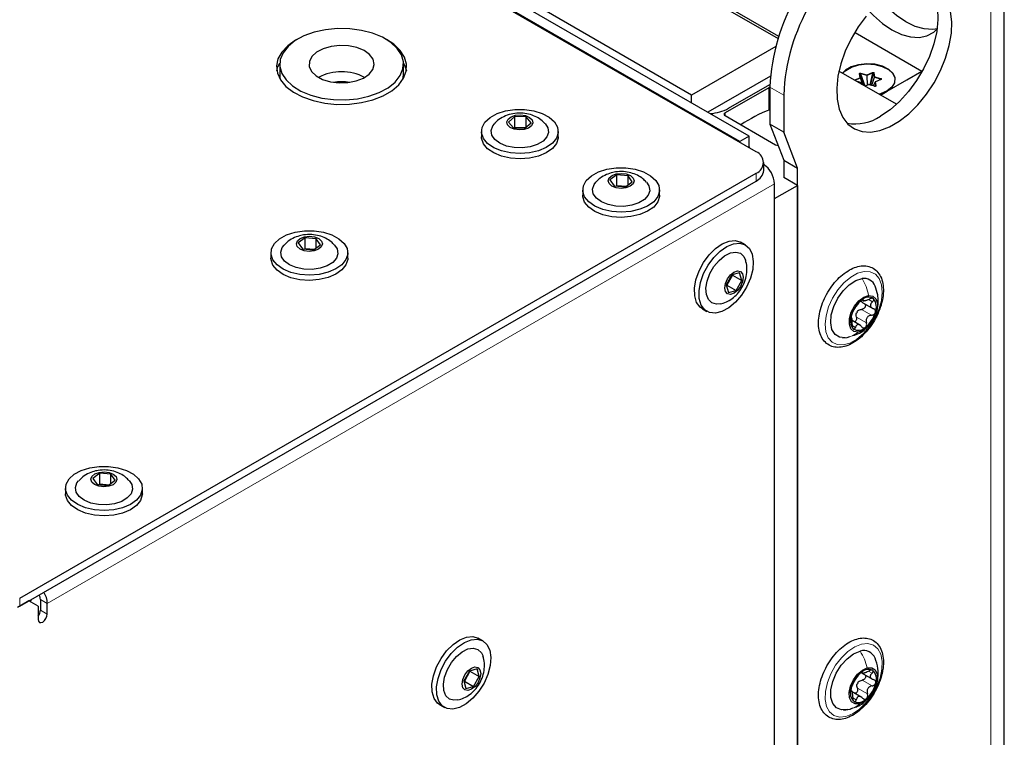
# Paper-space layout 'Blatt4' of a CAD drawing. Header units: millimetres. Extents: x 5 to 418, y 2 to 292.
# Tile 53 of 70: x 155 to 193, y 197 to 225. Entities that reach past the tile are written whole.
import ezdxf

# ---------------------------------------------------------------- set-up
doc = ezdxf.new("R2010")
doc.units = ezdxf.units.MM

psp = doc.layouts.new('Blatt4')

# ---------------------------------------------------------------- linework, layer by layer
at = {"color": 7, "linetype": 'Continuous', "lineweight": 25}
for p, q in [((184.517, 223.983), (132.734, 253.877)), ((183.646, 219.547), (126.724, 252.407)), ((183.027, 219.945), (127.343, 252.091)), ((183.381, 220.149), (127.696, 252.295)), ((136.093, 251.836), (184.489, 223.897)), ((181.171, 221.731), (132.558, 249.795)), ((193.174, 107.619), (193.174, 231.121)), ((187.448, 224.128), (190.01, 222.649)), ((184.4, 223.595), (181.171, 221.731)), ((165.361, 222.915), (165.361, 222.507)), ((170.111, 222.507), (170.111, 222.915)), ((189.038, 221.374), (186.828, 222.649)), ((190.01, 222.649), (190.01, 222.614)), ((170.091, 222.328), (170.111, 222.507)), ((184.194, 222.455), (181.79, 221.067)), ((187.668, 222.21), (187.523, 222.248)), ((187.63, 222.53), (187.788, 222.095)), ((187.77, 222.105), (187.653, 222.385)), ((188.044, 222.11), (188.158, 222.559)), ((188.432, 222.324), (188.226, 222.24)), ((184.132, 222.011), (182.453, 221.042)), ((182.585, 221.22), (184.177, 222.14)), ((184.176, 222.037), (184.176, 220.608)), ((187.713, 222.138), (187.684, 222.197)), ((187.955, 222.128), (187.823, 222.075)), ((188.199, 222.069), (187.971, 222.13)), ((188.214, 222.229), (188.137, 222.085)), ((188.419, 221.731), (188.684, 221.884)), ((188.562, 221.823), (188.675, 221.889)), ((181.171, 221.425), (181.171, 221.731)), ((184.707, 221.731), (184.707, 220.302)), ((188.565, 221.824), (188.57, 221.828)), ((174.383, 220.903), (174.145, 220.694)), ((174.815, 220.889), (174.383, 220.903)), ((174.383, 220.495), (174.383, 220.903)), ((175.01, 220.666), (174.815, 220.889)), ((174.815, 220.494), (174.815, 220.889)), ((182.453, 220.94), (184.397, 219.817)), ((174.145, 220.694), (174.34, 220.471)), ((174.34, 220.471), (174.772, 220.457)), ((174.355, 220.47), (174.383, 220.495)), ((174.392, 220.469), (174.383, 220.495)), ((174.383, 220.495), (174.8, 220.481)), ((174.772, 220.457), (175.01, 220.666)), ((184.707, 220.302), (184.176, 220.608)), ((184.176, 220.608), (184.707, 219.232)), ((173.102, 220.333), (173.102, 220.129)), ((176.052, 220.129), (176.052, 220.333)), ((183.381, 220.149), (183.027, 219.945)), ((183.381, 219.741), (183.381, 220.149)), ((185.237, 218.926), (184.707, 220.302)), ((183.027, 219.904), (183.027, 219.945)), ((183.381, 219.741), (183.383, 219.699)), ((184.707, 219.232), (185.237, 218.926)), ((184.707, 219.232), (184.707, 218.567)), ((183.939, 218.833), (183.939, 219.139)), ((185.237, 138.145), (185.237, 218.926)), ((155.379, 202.413), (183.646, 218.731)), ((178.305, 218.667), (178.038, 218.47)), ((178.038, 218.47), (178.199, 218.238)), ((178.734, 218.631), (178.305, 218.667)), ((178.305, 218.259), (178.305, 218.667)), ((178.895, 218.399), (178.734, 218.631)), ((178.734, 218.281), (178.734, 218.631)), ((185.237, 218.261), (184.707, 218.567)), ((155.379, 202.107), (183.646, 218.424)), ((176.991, 218.088), (176.991, 217.884)), ((178.199, 218.238), (178.628, 218.203)), ((178.27, 218.232), (178.305, 218.259)), ((178.305, 218.259), (178.663, 218.229)), ((178.314, 218.229), (178.305, 218.259)), ((178.628, 218.203), (178.895, 218.399)), ((179.941, 217.884), (179.941, 218.088)), ((184.353, 191.029), (184.353, 218.322)), ((184.353, 217.751), (185.237, 218.261)), ((185.237, 218.261), (185.237, 149.467)), ((166.338, 216.248), (166.07, 216.052)), ((166.766, 216.213), (166.338, 216.248)), ((166.338, 215.84), (166.338, 216.248)), ((166.927, 215.981), (166.766, 216.213)), ((166.766, 215.862), (166.766, 216.213)), ((166.07, 216.052), (166.231, 215.82)), ((166.231, 215.82), (166.66, 215.784)), ((166.302, 215.814), (166.338, 215.84)), ((166.338, 215.84), (166.695, 215.81)), ((166.347, 215.81), (166.338, 215.84)), ((166.66, 215.784), (166.927, 215.981)), ((183.234, 215.977), (183.058, 216.079)), ((165.024, 215.669), (165.024, 215.465)), ((167.974, 215.465), (167.974, 215.669)), ((182.717, 214.821), (182.502, 214.445)), ((182.74, 214.81), (182.524, 214.435)), ((182.74, 214.81), (182.713, 214.814)), ((183.013, 214.901), (182.717, 214.821)), ((182.736, 214.826), (182.74, 214.81)), ((182.74, 214.81), (183.094, 214.606)), ((183.094, 214.606), (183.013, 214.901)), ((182.502, 214.445), (182.582, 214.15)), ((182.524, 214.435), (182.506, 214.43)), ((182.524, 214.435), (182.508, 214.456)), ((182.524, 214.435), (182.878, 214.231)), ((182.878, 214.231), (183.094, 214.606)), ((182.582, 214.15), (182.878, 214.231)), ((187.699, 213.781), (188.13, 213.532)), ((187.716, 213.87), (187.8, 213.821)), ((181.583, 213.524), (181.76, 213.422)), ((187.656, 212.883), (187.337, 213.067)), ((186.961, 212.405), (187.137, 212.419)), ((187.137, 212.419), (187.25, 212.459)), ((158.453, 207.207), (158.186, 207.01)), ((158.882, 207.171), (158.453, 207.207)), ((158.453, 206.798), (158.453, 207.207)), ((159.043, 206.939), (158.882, 207.171)), ((158.882, 206.821), (158.882, 207.171)), ((158.186, 207.01), (158.347, 206.778)), ((158.347, 206.778), (158.776, 206.742)), ((158.418, 206.772), (158.453, 206.798)), ((158.453, 206.798), (158.811, 206.769)), ((158.462, 206.768), (158.453, 206.798)), ((158.776, 206.742), (159.043, 206.939)), ((157.139, 206.627), (157.139, 206.423)), ((160.089, 206.423), (160.089, 206.627)), ((155.733, 202.311), (155.291, 202.055)), ((156.087, 202.106), (155.733, 202.311)), ((156.175, 202.362), (156.175, 201.953)), ((156.44, 201.8), (156.44, 202.208)), ((156.087, 202.106), (156.087, 201.596)), ((173.158, 200.769), (172.981, 200.871)), ((172.641, 199.613), (172.425, 199.238)), ((172.664, 199.603), (172.448, 199.228)), ((172.664, 199.603), (172.637, 199.607)), ((172.937, 199.694), (172.641, 199.613)), ((172.659, 199.618), (172.664, 199.603)), ((172.664, 199.603), (173.017, 199.399)), ((173.017, 199.399), (172.937, 199.694)), ((172.425, 199.238), (172.505, 198.943)), ((172.448, 199.228), (172.429, 199.223)), ((172.448, 199.228), (172.431, 199.249)), ((172.448, 199.228), (172.801, 199.024)), ((172.801, 199.024), (173.017, 199.399)), ((187.69, 199.543), (188.12, 199.295)), ((187.705, 199.55), (187.752, 199.523)), ((172.505, 198.943), (172.801, 199.024)), ((187.336, 198.831), (187.293, 198.856)), ((187.704, 198.603), (187.314, 198.828)), ((171.507, 198.317), (171.683, 198.215)), ((187.003, 198.115), (187.26, 198.154)), ((187.26, 198.154), (187.363, 198.194))]:
    psp.add_line(p, q, dxfattribs=at)
at = {"color": 7, "linetype": 'Continuous', "lineweight": 18}
for p, q in [((192.662, 106.904), (192.662, 230.406)), ((187.425, 222.313), (187.63, 222.397)), ((187.446, 222.292), (187.644, 222.373)), ((187.661, 222.206), (187.541, 222.238)), ((187.63, 222.397), (187.606, 222.542)), ((187.653, 222.385), (187.63, 222.53)), ((187.644, 222.373), (187.75, 222.117)), ((187.832, 222.078), (187.663, 222.544)), ((187.663, 222.544), (187.892, 222.483)), ((187.673, 222.569), (187.902, 222.509)), ((187.892, 222.483), (187.906, 222.108)), ((187.902, 222.509), (188.107, 222.593)), ((187.915, 222.484), (188.121, 222.568)), ((187.929, 222.118), (187.915, 222.484)), ((188.007, 222.12), (188.121, 222.568)), ((188.181, 222.414), (188.07, 222.103)), ((188.086, 222.099), (188.195, 222.403)), ((188.158, 222.559), (188.181, 222.414)), ((188.181, 222.573), (188.205, 222.429)), ((188.195, 222.403), (188.424, 222.342)), ((188.205, 222.429), (188.433, 222.368)), ((188.441, 222.321), (188.236, 222.237)), ((188.236, 222.237), (188.259, 222.092)), ((188.396, 222.309), (188.424, 222.342)), ((184.132, 221.147), (184.132, 222.011)), ((184.707, 221.731), (184.176, 222.037)), ((187.668, 222.164), (187.661, 222.206)), ((187.692, 222.151), (187.685, 222.194)), ((187.685, 222.194), (187.713, 222.138)), ((187.964, 222.126), (187.83, 222.071)), ((188.193, 222.065), (187.964, 222.126)), ((188.139, 222.085), (188.212, 222.222)), ((188.212, 222.222), (188.236, 222.078)), ((182.453, 221.042), (182.453, 220.94)), ((183.346, 219.721), (183.381, 219.741)), ((183.646, 218.424), (183.646, 218.731)), ((184.353, 218.322), (156.44, 202.208)), ((187.749, 213.874), (187.761, 213.867)), ((187.981, 213.868), (188.115, 213.79)), ((187.295, 213.186), (187.302, 213.182)), ((187.495, 213.206), (187.884, 212.981)), ((187.692, 213.5), (188.081, 213.276)), ((187.339, 212.879), (187.459, 212.81)), ((155.379, 202.413), (155.379, 202.107)), ((155.841, 202.373), (155.776, 202.286)), ((156.175, 202.362), (156.44, 202.208)), ((156.175, 201.953), (156.44, 201.8)), ((187.704, 199.564), (187.72, 199.555)), ((187.963, 199.608), (188.096, 199.531)), ((187.714, 199.264), (188.103, 199.04)), ((187.286, 198.85), (187.298, 198.842)), ((187.533, 198.957), (187.922, 198.733)), ((187.359, 198.589), (187.493, 198.512))]:
    psp.add_line(p, q, dxfattribs=at)
at = {"color": 7, "linetype": 'Continuous', "lineweight": 25, "flags": 128}
for points in [[(190.224, 225.98), (190.392, 225.754), (190.532, 225.433), (190.611, 225.055), (190.627, 224.632), (190.579, 224.175), (190.469, 223.698), (190.301, 223.214), (190.078, 222.738), (189.807, 222.282), (189.497, 221.86), (189.155, 221.485), (188.792, 221.167), (188.419, 220.914)], [(190.602, 224.276), (190.434, 224.251), (190.104, 224.268), (189.753, 224.364), (189.391, 224.537), (189.03, 224.781), (188.679, 225.091), (188.439, 225.348)], [(187.872, 224.765), (187.561, 224.344), (187.291, 223.888), (187.068, 223.411), (186.899, 222.928), (186.789, 222.45), (186.742, 221.994), (186.758, 221.57), (186.836, 221.193), (186.976, 220.872), (187.173, 220.617), (187.42, 220.435), (187.712, 220.331), (188.039, 220.309), (188.393, 220.369), (188.762, 220.509), (189.137, 220.726), (189.506, 221.012), (189.86, 221.36), (190.187, 221.76), (190.478, 222.2), (190.726, 222.668), (190.922, 223.15), (191.062, 223.632), (191.141, 224.101), (191.157, 224.543), (191.109, 224.944)], [(188.01, 224.927), (188.148, 224.784), (188.499, 224.475), (188.861, 224.231), (189.223, 224.058), (189.573, 223.962), (189.904, 223.945), (190.203, 224.009), (190.464, 224.15), (190.602, 224.276)], [(170.03, 223.27), (169.866, 223.521), (169.62, 223.749), (169.302, 223.946), (168.924, 224.102), (168.5, 224.213), (168.046, 224.274), (167.581, 224.283), (167.121, 224.239), (166.686, 224.144), (166.29, 224.003), (165.951, 223.819), (165.679, 223.6), (165.487, 223.355), (165.381, 223.094), (165.366, 222.825), (165.442, 222.56), (165.606, 222.308), (165.852, 222.08), (166.17, 221.884), (166.549, 221.727), (166.973, 221.616), (167.426, 221.555), (167.891, 221.547), (168.351, 221.59), (168.787, 221.685), (169.182, 221.827), (169.522, 222.011), (169.793, 222.229), (169.985, 222.474), (170.091, 222.736), (170.106, 223.004), (170.03, 223.27)], [(166.013, 223.859), (165.968, 223.833), (165.666, 223.622), (165.438, 223.381), (165.293, 223.119), (165.237, 222.847), (165.271, 222.573), (165.394, 222.308), (165.601, 222.062), (165.886, 221.842), (166.238, 221.657), (166.644, 221.515), (167.089, 221.419), (167.558, 221.373), (168.033, 221.38), (168.497, 221.438), (168.934, 221.546), (169.328, 221.7), (169.664, 221.894), (169.93, 222.121), (170.117, 222.373), (170.218, 222.641), (170.23, 222.916), (170.151, 223.186), (169.985, 223.443), (169.737, 223.678), (169.459, 223.859)], [(168.944, 223.102), (168.811, 223.283), (168.6, 223.437), (168.324, 223.552), (168.004, 223.62), (167.665, 223.635), (167.331, 223.597), (167.027, 223.509), (166.776, 223.377), (166.595, 223.21), (166.5, 223.021), (166.496, 222.825), (166.584, 222.635), (166.758, 222.466), (167.004, 222.33), (167.304, 222.238), (167.637, 222.195), (167.977, 222.207), (168.299, 222.27), (168.579, 222.382), (168.797, 222.533), (168.936, 222.712), (168.986, 222.907), (168.944, 223.102)], [(165.25, 222.66), (165.293, 222.813), (165.362, 222.959)], [(170.11, 222.959), (170.151, 222.88), (170.222, 222.66)], [(188.684, 221.884), (188.872, 222.031), (188.977, 222.203), (188.989, 222.386), (188.907, 222.563), (188.738, 222.717), (188.498, 222.837), (188.208, 222.91), (187.893, 222.93), (187.582, 222.896), (187.302, 222.811), (187.078, 222.681), (186.965, 222.57)], [(186.974, 222.565), (187.088, 222.677), (187.309, 222.805), (187.586, 222.889), (187.894, 222.923), (188.205, 222.903), (188.492, 222.831), (188.729, 222.713), (188.895, 222.56), (188.976, 222.385), (188.965, 222.205), (188.861, 222.034), (188.675, 221.889), (188.675, 221.889)], [(188.684, 221.884), (189.427, 222.312), (190.01, 222.649)], [(165.361, 222.507), (165.366, 222.417), (165.381, 222.328)], [(188.675, 221.889), (188.424, 221.781), (188.361, 221.764)], [(188.371, 221.758), (188.429, 221.775), (188.684, 221.884)], [(176.05, 220.284), (175.983, 220.074), (175.827, 219.881), (175.593, 219.715), (175.295, 219.589), (174.952, 219.509), (174.586, 219.481), (174.218, 219.507), (173.874, 219.584), (173.574, 219.709), (173.336, 219.873), (173.177, 220.065), (173.106, 220.275), (173.127, 220.488), (173.239, 220.691), (173.436, 220.872), (173.704, 221.019), (174.027, 221.123), (174.384, 221.177), (174.754, 221.178), (175.113, 221.126), (175.438, 221.025), (175.709, 220.879), (175.909, 220.7), (176.025, 220.497), (176.05, 220.284)], [(175.077, 220.663), (175.028, 220.554), (174.91, 220.464), (174.742, 220.407), (174.549, 220.392), (174.36, 220.42), (174.204, 220.488), (174.105, 220.585), (174.078, 220.696), (174.127, 220.805), (174.245, 220.895), (174.413, 220.952), (174.606, 220.968), (174.795, 220.94), (174.951, 220.872), (175.05, 220.775), (175.077, 220.663)], [(175.676, 220.297), (175.613, 220.119), (175.467, 219.96), (175.249, 219.83), (174.976, 219.741), (174.671, 219.7), (174.359, 219.711), (174.064, 219.771), (173.811, 219.878), (173.619, 220.021), (173.506, 220.189), (173.479, 220.369), (173.541, 220.546), (173.604, 220.628)], [(175.547, 220.633), (175.649, 220.477), (175.676, 220.297)], [(176.052, 220.129), (176.05, 220.08), (175.983, 219.87), (175.827, 219.676), (175.593, 219.511), (175.295, 219.385), (174.952, 219.305), (174.586, 219.277), (174.218, 219.303), (173.874, 219.38), (173.574, 219.505), (173.336, 219.669), (173.177, 219.861), (173.106, 220.071), (173.102, 220.129)], [(177.918, 218.878), (178.276, 218.932), (178.645, 218.933), (179.004, 218.881), (179.329, 218.779), (179.599, 218.633), (179.798, 218.454), (179.914, 218.251), (179.939, 218.038), (179.871, 217.828), (179.715, 217.635), (179.481, 217.469), (179.182, 217.343), (178.839, 217.264), (178.473, 217.236), (178.106, 217.262), (177.761, 217.34), (177.461, 217.465), (177.224, 217.629), (177.066, 217.821), (176.995, 218.031), (177.016, 218.244), (177.129, 218.447), (177.326, 218.628), (177.595, 218.775), (177.918, 218.878)], [(178.28, 218.703), (178.472, 218.723), (178.663, 218.7), (178.824, 218.637), (178.931, 218.542), (178.966, 218.431), (178.926, 218.321), (178.816, 218.228), (178.652, 218.167), (178.461, 218.146), (178.27, 218.169), (178.109, 218.233), (178.002, 218.327), (177.967, 218.438), (178.007, 218.548), (178.117, 218.641), (178.28, 218.703)], [(179.436, 218.388), (179.535, 218.238), (179.565, 218.058), (179.506, 217.88), (179.363, 217.72), (179.147, 217.589), (178.876, 217.498), (178.571, 217.456), (178.259, 217.464), (177.963, 217.523), (177.708, 217.628), (177.514, 217.77), (177.398, 217.938), (177.368, 218.118), (177.427, 218.295), (177.492, 218.383)], [(179.941, 217.884), (179.939, 217.834), (179.871, 217.624), (179.715, 217.43), (179.481, 217.265), (179.182, 217.139), (178.839, 217.06), (178.473, 217.032), (178.106, 217.058), (177.761, 217.136), (177.461, 217.261), (177.224, 217.424), (177.066, 217.617), (176.995, 217.827), (176.991, 217.884)], [(165.95, 216.46), (166.308, 216.514), (166.677, 216.514), (167.036, 216.462), (167.361, 216.36), (167.631, 216.215), (167.831, 216.035), (167.946, 215.832), (167.971, 215.619), (167.903, 215.409), (167.747, 215.216), (167.513, 215.051), (167.215, 214.925), (166.871, 214.845), (166.505, 214.818), (166.138, 214.844), (165.793, 214.921), (165.493, 215.046), (165.257, 215.21), (165.098, 215.403), (165.027, 215.612), (165.049, 215.825), (165.161, 216.029), (165.358, 216.209), (165.627, 216.356), (165.95, 216.46)], [(166.313, 216.284), (166.504, 216.305), (166.695, 216.282), (166.856, 216.218), (166.963, 216.124), (166.999, 216.013), (166.958, 215.903), (166.848, 215.81), (166.685, 215.748), (166.493, 215.728), (166.302, 215.751), (166.141, 215.814), (166.035, 215.909), (165.999, 216.02), (166.039, 216.13), (166.149, 216.223), (166.313, 216.284)], [(167.468, 215.97), (167.568, 215.819), (167.597, 215.639), (167.538, 215.462), (167.395, 215.301), (167.179, 215.17), (166.908, 215.08), (166.604, 215.037), (166.291, 215.046), (165.995, 215.105), (165.74, 215.209), (165.546, 215.351), (165.43, 215.519), (165.4, 215.699), (165.459, 215.877), (165.525, 215.964)], [(181.583, 213.524), (181.498, 213.585), (181.364, 213.768), (181.291, 214.015), (181.282, 214.311), (181.338, 214.638), (181.456, 214.976), (181.628, 215.303), (181.844, 215.598), (182.09, 215.843), (182.35, 216.022), (182.608, 216.125), (182.848, 216.145), (183.055, 216.08)], [(183.232, 215.978), (183.393, 215.833), (183.498, 215.616), (183.539, 215.342), (183.516, 215.028), (183.428, 214.693), (183.281, 214.358), (183.086, 214.045), (182.853, 213.773), (182.598, 213.559), (182.337, 213.417), (182.086, 213.355), (181.86, 213.378), (181.675, 213.483), (181.541, 213.666), (181.467, 213.913), (181.458, 214.209), (181.515, 214.536), (181.633, 214.874), (181.805, 215.2), (182.021, 215.496), (182.266, 215.741), (182.526, 215.92), (182.785, 216.023), (183.025, 216.043), (183.232, 215.978)], [(167.974, 215.465), (167.971, 215.415), (167.903, 215.205), (167.747, 215.012), (167.513, 214.847), (167.215, 214.721), (166.871, 214.641), (166.505, 214.614), (166.138, 214.639), (165.793, 214.717), (165.493, 214.842), (165.257, 215.006), (165.098, 215.199), (165.027, 215.408), (165.024, 215.465)], [(182.272, 213.71), (182.126, 213.696), (181.949, 213.746), (181.815, 213.873), (181.737, 214.067), (181.721, 214.312), (181.767, 214.589), (181.873, 214.875), (182.029, 215.146), (182.223, 215.381), (182.439, 215.561), (182.66, 215.671), (182.868, 215.703), (183.045, 215.653), (183.045, 215.653)], [(183.045, 215.653), (183.179, 215.525), (183.241, 215.392)], [(183.047, 214.959), (183.124, 214.871), (183.151, 214.731), (183.125, 214.559), (183.048, 214.383), (182.934, 214.228), (182.799, 214.118), (182.663, 214.07), (182.548, 214.092), (182.471, 214.18), (182.444, 214.32), (182.47, 214.492), (182.547, 214.669), (182.661, 214.824), (182.796, 214.933), (182.932, 214.981), (183.047, 214.959)], [(187.069, 212.408), (186.85, 212.427), (186.676, 212.535), (186.56, 212.726), (186.511, 212.983), (186.534, 213.285), (186.626, 213.609), (186.781, 213.927), (186.985, 214.215), (187.223, 214.448), (187.474, 214.608), (187.719, 214.682)], [(187.565, 212.631), (187.404, 212.652), (187.286, 212.755), (187.226, 212.928), (187.232, 213.149), (187.301, 213.392), (187.426, 213.628), (187.593, 213.828), (187.78, 213.968), (187.965, 214.031)], [(187.965, 214.031), (188.126, 214.01), (188.244, 213.907), (188.304, 213.734), (188.298, 213.513), (188.229, 213.27), (188.103, 213.034), (187.937, 212.834), (187.75, 212.694), (187.565, 212.631)], [(158.066, 207.418), (158.424, 207.472), (158.793, 207.473), (159.152, 207.42), (159.476, 207.318), (159.747, 207.173), (159.946, 206.993), (160.062, 206.79), (160.087, 206.578), (160.019, 206.368), (159.863, 206.174), (159.629, 206.009), (159.33, 205.883), (158.987, 205.804), (158.621, 205.776), (158.254, 205.802), (157.909, 205.88), (157.609, 206.004), (157.372, 206.168), (157.214, 206.361), (157.143, 206.57), (157.164, 206.784), (157.277, 206.987), (157.474, 207.167), (157.743, 207.314), (158.066, 207.418)], [(158.428, 207.242), (158.62, 207.263), (158.811, 207.24), (158.972, 207.176), (159.079, 207.082), (159.114, 206.971), (159.074, 206.861), (158.964, 206.768), (158.8, 206.707), (158.609, 206.686), (158.418, 206.709), (158.257, 206.773), (158.15, 206.867), (158.114, 206.978), (158.155, 207.088), (158.265, 207.181), (158.428, 207.242)], [(159.584, 206.928), (159.683, 206.777), (159.713, 206.597), (159.654, 206.42), (159.511, 206.259), (159.295, 206.128), (159.024, 206.038), (158.719, 205.995), (158.407, 206.004), (158.111, 206.063), (157.856, 206.168), (157.662, 206.31), (157.546, 206.478), (157.516, 206.657), (157.575, 206.835), (157.64, 206.922)], [(160.089, 206.423), (160.087, 206.373), (160.019, 206.164), (159.863, 205.97), (159.629, 205.805), (159.33, 205.679), (158.987, 205.599), (158.621, 205.572), (158.254, 205.598), (157.909, 205.675), (157.609, 205.8), (157.372, 205.964), (157.214, 206.157), (157.143, 206.366), (157.139, 206.423)], [(156.087, 201.596), (156.1, 201.526), (156.138, 201.482), (156.196, 201.471), (156.263, 201.494), (156.331, 201.549), (156.388, 201.626), (156.427, 201.714), (156.44, 201.8)], [(171.507, 198.317), (171.422, 198.378), (171.288, 198.56), (171.214, 198.808), (171.205, 199.104), (171.262, 199.431), (171.379, 199.769), (171.552, 200.095), (171.768, 200.39), (172.013, 200.635), (172.273, 200.815), (172.532, 200.918), (172.772, 200.938), (172.979, 200.873)], [(173.156, 200.771), (173.317, 200.626), (173.421, 200.409), (173.463, 200.135), (173.439, 199.821), (173.352, 199.486), (173.205, 199.151), (173.01, 198.838), (172.777, 198.566), (172.522, 198.352), (172.261, 198.21), (172.009, 198.148), (171.784, 198.171), (171.599, 198.276), (171.465, 198.458), (171.391, 198.705), (171.382, 199.002), (171.438, 199.329), (171.556, 199.667), (171.729, 199.993), (171.944, 200.288), (172.19, 200.533), (172.45, 200.713), (172.709, 200.816), (172.949, 200.835), (173.156, 200.771)], [(172.196, 198.502), (172.05, 198.488), (171.872, 198.538), (171.739, 198.666), (171.661, 198.86), (171.645, 199.105), (171.691, 199.382), (171.797, 199.668), (171.953, 199.939), (172.147, 200.174), (172.363, 200.354), (172.584, 200.464), (172.791, 200.496), (172.969, 200.446), (172.969, 200.446)], [(172.969, 200.446), (173.102, 200.318), (173.164, 200.185)], [(187.149, 198.134), (186.92, 198.121), (186.729, 198.199), (186.592, 198.364), (186.52, 198.6), (186.518, 198.89), (186.588, 199.209), (186.723, 199.532), (186.912, 199.833), (187.14, 200.087), (187.389, 200.274), (187.638, 200.378)], [(172.97, 199.752), (173.047, 199.664), (173.075, 199.524), (173.048, 199.352), (172.972, 199.176), (172.858, 199.021), (172.722, 198.911), (172.587, 198.863), (172.472, 198.885), (172.395, 198.973), (172.368, 199.113), (172.394, 199.285), (172.47, 199.462), (172.585, 199.617), (172.72, 199.726), (172.856, 199.774), (172.97, 199.752)], [(187.614, 198.35), (187.445, 198.348), (187.313, 198.43), (187.237, 198.585), (187.223, 198.795), (187.276, 199.035), (187.387, 199.276), (187.544, 199.488), (187.727, 199.647), (187.915, 199.733)], [(187.915, 199.733), (188.085, 199.735), (188.217, 199.653), (188.293, 199.498), (188.306, 199.288), (188.254, 199.048), (188.143, 198.807), (187.986, 198.594), (187.802, 198.436), (187.614, 198.35)]]:
    psp.add_lwpolyline(points, dxfattribs=at)
at = {"color": 7, "linetype": 'Continuous', "lineweight": 18, "flags": 128}
for points in [[(187.661, 222.206), (187.663, 222.208), (187.664, 222.209), (187.666, 222.21), (187.667, 222.21), (187.668, 222.21)], [(187.684, 222.197), (187.684, 222.196), (187.685, 222.194)], [(188.193, 222.065), (188.195, 222.067), (188.196, 222.068), (188.198, 222.069), (188.199, 222.069), (188.199, 222.069)], [(186.991, 212.136), (186.759, 212.147), (186.563, 212.24), (186.416, 212.408), (186.326, 212.643), (186.298, 212.93), (186.333, 213.253), (186.43, 213.593), (186.584, 213.93), (186.784, 214.245), (187.019, 214.519), (187.277, 214.736), (187.541, 214.884), (187.797, 214.955), (188.029, 214.943), (188.224, 214.851), (188.371, 214.682), (188.461, 214.447), (188.49, 214.16), (188.454, 213.837), (188.357, 213.498), (188.204, 213.161), (188.004, 212.846), (187.768, 212.572), (187.511, 212.354), (187.246, 212.206), (186.991, 212.136)], [(187.091, 197.865), (186.847, 197.843), (186.636, 197.904), (186.468, 198.043), (186.355, 198.253), (186.301, 198.521), (186.312, 198.832), (186.385, 199.167), (186.516, 199.508), (186.699, 199.834), (186.922, 200.126), (187.173, 200.368), (187.436, 200.545), (187.697, 200.647), (187.94, 200.668), (188.151, 200.608), (188.319, 200.468), (188.433, 200.259), (188.486, 199.991), (188.476, 199.68), (188.403, 199.344), (188.271, 199.004), (188.088, 198.678), (187.865, 198.386), (187.615, 198.144), (187.352, 197.967), (187.091, 197.865)]]:
    psp.add_lwpolyline(points, dxfattribs=at)
at = {"color": 7, "linetype": 'Continuous', "lineweight": 25}
for centre, radius, start, end in [((191.823, 221.705), 7.654, 122.4871, 177.5129), ((192.353, 221.399), 7.654, 122.4873, 177.5127), ((167.736, 220.733), 1.891, 62.1352, 117.8648), ((167.736, 220.436), 1.807, 80.1308, 99.8692), ((184.209, 221.872), 0.16, 101.9429, 118.9465), ((181.76, 222.755), 1.743, 274.475, 298.2729), ((186.229, 215.822), 5.723, 111.0224, 123.6092), ((182.472, 220.991), 0.0546, 110.7834, 249.2166), ((187.446, 222.372), 1.752, 260.0794, 303.7162), ((184.483, 219.979), 0.183, 242.1638, 272.0063), ((183.491, 219.139), 0.437, 290.7834, 69.2166), ((183.438, 218.883), 0.503, 294.3747, 354.3052), ((183.386, 218.276), 0.968, 2.732, 55.1906), ((187.791, 214.234), 0.454, 20.9713, 99.1734), ((187.957, 213.6), 0.367, 57.7455, 136.0412), ((188.396, 212.964), 1.135, 128.3128, 164.0837), ((187.751, 213.588), 0.515, 337.0235, 38.7691), ((187.779, 213.074), 0.515, 157.0235, 218.7691), ((187.866, 213.174), 0.416, 140.4917, 151.9048), ((187.134, 213.698), 1.135, 308.3128, 344.0837), ((187.573, 213.062), 0.367, 237.7455, 316.0412), ((155.515, 202.171), 0.926, 2.3427, 30.7588), ((155.805, 202.346), 0.37, 2.3429, 30.7649), ((155.787, 201.973), 0.388, 320.4485, 357.1401), ((187.78, 199.931), 0.469, 21.4402, 107.6729), ((187.965, 199.253), 0.421, 68.239, 139.3051), ((187.823, 199.313), 0.445, 339.6121, 47.9899), ((188.409, 198.669), 1.149, 131.6634, 167.1258), ((187.909, 198.943), 0.422, 143.7366, 155.0525), ((187.707, 198.77), 0.445, 159.6121, 227.9899), ((187.12, 199.414), 1.149, 311.6634, 347.1258), ((187.565, 198.83), 0.421, 248.239, 319.3051)]:
    psp.add_arc(centre, radius, start, end, dxfattribs=at)
at = {"color": 7, "linetype": 'Continuous', "lineweight": 18}
for centre, radius, start, end in [((187.398, 222.283), 0.0404, 22.8203, 48.1791), ((187.609, 222.519), 0.0236, 28.644, 96.4195), ((187.633, 222.374), 0.0236, 28.644, 96.4195), ((187.599, 222.364), 0.0452, 11.0172, 47.0888), ((187.636, 222.389), 0.0179, 295.4325, 347.695), ((187.721, 222.536), 0.0589, 145.679, 172.7243), ((187.95, 222.476), 0.0589, 145.679, 172.7243), ((187.898, 222.589), 0.107, 266.8077, 279.4222), ((187.871, 222.476), 0.0452, 11.0172, 47.0888), ((188.076, 222.56), 0.0452, 11.0172, 47.0888), ((188.181, 222.547), 0.0268, 91.1178, 153.1976), ((188.205, 222.402), 0.0268, 91.1178, 153.1976), ((188.205, 222.429), 0.0277, 212.4349, 249.3591), ((188.253, 222.395), 0.0589, 145.679, 172.7243), ((188.236, 222.21), 0.0268, 91.1178, 153.1976), ((188.229, 222.23), 0.00984, 43.938, 104.0858), ((188.482, 222.335), 0.0589, 145.679, 172.7243), ((188.434, 222.315), 0.00952, 42.8074, 105.2163), ((187.664, 222.182), 0.0236, 28.644, 96.4195), ((187.957, 222.119), 0.00952, 42.8074, 105.2163), ((187.97, 222.122), 0.00704, 88.6697, 152.1985), ((188.224, 222.223), 0.0117, 152.2264, 182.936), ((188.26, 222.066), 0.0268, 91.1178, 153.1976)]:
    psp.add_arc(centre, radius, start, end, dxfattribs=at)
for points, knots in [([(187.606, 222.542), (187.606, 222.545), (187.606, 222.549), (187.609, 222.556), (187.615, 222.563), (187.624, 222.568), (187.636, 222.572), (187.648, 222.573), (187.661, 222.572), (187.669, 222.57), (187.673, 222.569)], [0, 0, 0, 0, 0.124991, 0.245739, 0.37336, 0.499954, 0.623626, 0.754179, 0.87335, 1, 1, 1, 1]), ([(187.63, 222.53), (187.629, 222.533), (187.628, 222.537), (187.629, 222.542), (187.63, 222.543)], [0, 0, 0, 0, 0.552884, 1, 1, 1, 1]), ([(187.63, 222.543), (187.63, 222.545), (187.631, 222.547), (187.634, 222.549), (187.637, 222.551), (187.642, 222.551), (187.646, 222.551), (187.654, 222.549), (187.659, 222.546), (187.663, 222.544)], [0, 0, 0, 0, 0.116208, 0.221567, 0.322948, 0.42975, 0.547428, 0.680101, 1, 1, 1, 1]), ([(188.107, 222.593), (188.11, 222.594), (188.118, 222.597), (188.13, 222.599), (188.142, 222.599), (188.155, 222.597), (188.166, 222.593), (188.174, 222.587), (188.179, 222.581), (188.18, 222.576), (188.181, 222.573)], [0, 0, 0, 0, 0.124991, 0.245739, 0.37336, 0.499954, 0.623626, 0.754179, 0.87335, 1, 1, 1, 1]), ([(188.121, 222.568), (188.123, 222.57), (188.127, 222.574), (188.134, 222.577), (188.141, 222.579), (188.144, 222.578), (188.146, 222.578)], [0, 0, 0, 0, 0.3163973, 0.5820739, 0.8053365, 1, 1, 1, 1]), ([(188.146, 222.578), (188.148, 222.577), (188.151, 222.576), (188.155, 222.571), (188.157, 222.566), (188.157, 222.561), (188.158, 222.559)], [0, 0, 0, 0, 0.1946635, 0.4179261, 0.6836027, 1, 1, 1, 1]), ([(188.433, 222.368), (188.437, 222.367), (188.445, 222.365), (188.454, 222.36), (188.461, 222.353), (188.464, 222.346), (188.463, 222.339), (188.458, 222.332), (188.451, 222.326), (188.444, 222.323), (188.441, 222.321)], [0, 0, 0, 0, 0.124991, 0.245739, 0.37336, 0.499954, 0.623626, 0.754179, 0.87335, 1, 1, 1, 1]), ([(188.259, 222.092), (188.26, 222.09), (188.26, 222.085), (188.257, 222.078), (188.251, 222.072), (188.242, 222.066), (188.23, 222.063), (188.218, 222.062), (188.205, 222.063), (188.197, 222.064), (188.193, 222.065)], [0, 0, 0, 0, 0.1249911, 0.2457394, 0.37336, 0.4999539, 0.6236258, 0.7541795, 0.8733495, 1, 1, 1, 1]), ([(187.256, 198.164), (187.304, 198.174), (187.435, 198.203), (187.544, 198.293), (187.614, 198.35)], [0, 0, 0, 0, 0.361369, 1, 1, 1, 1])]:
    psp.add_open_spline(points, degree=3, knots=knots, dxfattribs=at)
at = {"color": 7, "linetype": 'Continuous', "lineweight": 25}
for points, knots in [([(188.226, 222.24), (188.226, 222.239), (188.222, 222.238), (188.218, 222.235), (188.215, 222.23), (188.214, 222.228)], [0, 0, 0, 0, 0.117097, 0.612386, 1, 1, 1, 1]), ([(188.424, 222.342), (188.426, 222.342), (188.431, 222.343), (188.438, 222.342), (188.442, 222.34), (188.443, 222.337), (188.443, 222.333), (188.44, 222.328), (188.435, 222.324), (188.43, 222.321), (188.428, 222.319)], [0, 0, 0, 0, 0.158185, 0.291019, 0.402654, 0.499996, 0.597318, 0.708945, 0.841788, 1, 1, 1, 1]), ([(188.44, 222.329), (188.439, 222.328), (188.437, 222.326), (188.434, 222.325), (188.432, 222.324)], [0, 0, 0, 0, 0.446996, 1, 1, 1, 1]), ([(187.677, 222.205), (187.674, 222.207), (187.671, 222.209), (187.668, 222.21), (187.668, 222.21)], [0, 0, 0, 0, 0.9240214, 1, 1, 1, 1]), ([(187.683, 222.197), (187.683, 222.197), (187.682, 222.201), (187.679, 222.203), (187.677, 222.205)], [0, 0, 0, 0, 0.1892943, 1, 1, 1, 1]), ([(187.971, 222.129), (187.969, 222.13), (187.966, 222.131), (187.961, 222.13), (187.957, 222.129), (187.955, 222.128)], [0, 0, 0, 0, 0.211157, 0.645761, 1, 1, 1, 1]), ([(188.236, 222.078), (188.237, 222.077), (188.237, 222.075), (188.236, 222.072), (188.234, 222.07), (188.23, 222.068), (188.224, 222.066), (188.218, 222.065), (188.21, 222.064), (188.205, 222.064), (188.203, 222.064)], [0, 0, 0, 0, 0.158185, 0.291019, 0.402654, 0.499996, 0.597318, 0.708945, 0.841788, 1, 1, 1, 1]), ([(175.536, 220.635), (175.504, 220.671), (175.415, 220.769), (175.227, 220.888), (174.979, 220.991), (174.694, 221.044), (174.39, 221.037), (174.094, 220.967), (173.837, 220.834), (173.673, 220.717), (173.613, 220.636), (173.608, 220.629)], [0, 0, 0, 0, 0.067113, 0.185027, 0.307632, 0.439735, 0.584223, 0.725047, 0.859127, 0.987872, 1, 1, 1, 1]), ([(178.143, 218.757), (178.061, 218.732), (177.887, 218.681), (177.664, 218.554), (177.549, 218.434), (177.499, 218.381)], [0, 0, 0, 0, 0.3395856, 0.7143362, 1, 1, 1, 1]), ([(179.426, 218.39), (179.387, 218.432), (179.29, 218.536), (179.091, 218.656), (178.84, 218.754), (178.551, 218.801), (178.313, 218.792), (178.177, 218.763), (178.143, 218.757)], [0, 0, 0, 0, 0.1229107, 0.3053764, 0.495907, 0.7017703, 0.9270021, 1, 1, 1, 1]), ([(166.176, 216.338), (166.093, 216.314), (165.919, 216.263), (165.696, 216.136), (165.581, 216.015), (165.531, 215.963)], [0, 0, 0, 0, 0.3395856, 0.7143362, 1, 1, 1, 1]), ([(167.458, 215.971), (167.419, 216.013), (167.322, 216.117), (167.123, 216.238), (166.872, 216.335), (166.583, 216.382), (166.345, 216.373), (166.209, 216.345), (166.176, 216.338)], [0, 0, 0, 0, 0.122911, 0.305376, 0.495907, 0.70177, 0.927002, 1, 1, 1, 1]), ([(182.278, 213.718), (182.315, 213.725), (182.435, 213.747), (182.625, 213.842), (182.84, 213.998), (183.032, 214.211), (183.184, 214.472), (183.28, 214.761), (183.303, 215.051), (183.287, 215.264), (183.244, 215.368), (183.237, 215.386)], [0, 0, 0, 0, 0.052598, 0.170449, 0.292359, 0.423226, 0.566321, 0.707806, 0.843146, 0.972511, 1, 1, 1, 1]), ([(188.451, 213.688), (188.467, 213.748), (188.511, 213.919), (188.543, 214.196), (188.522, 214.5), (188.438, 214.766), (188.293, 214.976), (188.096, 215.116), (187.867, 215.179), (187.62, 215.168), (187.361, 215.088), (187.096, 214.94), (186.838, 214.728), (186.599, 214.464), (186.392, 214.16), (186.225, 213.832), (186.107, 213.493), (186.042, 213.159), (186.036, 212.842), (186.093, 212.557), (186.212, 212.321), (186.388, 212.148), (186.606, 212.052), (186.845, 212.031), (187.1, 212.081), (187.363, 212.2), (187.626, 212.385), (187.875, 212.628), (188.097, 212.916), (188.282, 213.235), (188.394, 213.498), (188.439, 213.649), (188.451, 213.688)], [0, 0, 0, 0, 0.01855, 0.053854, 0.08945, 0.1252, 0.160363, 0.194056, 0.22664, 0.259222, 0.292878, 0.327621, 0.362797, 0.397927, 0.432979, 0.468018, 0.503119, 0.538362, 0.57384, 0.609573, 0.645117, 0.67951, 0.71243, 0.744873, 0.777983, 0.812318, 0.847382, 0.882546, 0.917628, 0.952663, 0.987732, 1, 1, 1, 1]), ([(188.279, 213.455), (188.291, 213.488), (188.333, 213.605), (188.341, 213.807), (188.322, 214.097), (188.255, 214.284), (188.215, 214.397)], [0, 0, 0, 0, 0.10844, 0.386064, 0.630876, 1, 1, 1, 1]), ([(188.153, 213.91), (188.144, 213.915), (188.127, 213.926), (188.086, 213.926), (188.04, 213.916), (188.01, 213.902), (187.995, 213.895)], [0, 0, 0, 0, 0.250032, 0.499632, 0.749228, 1, 1, 1, 1]), ([(187.373, 213.429), (187.385, 213.448), (187.402, 213.475), (187.435, 213.528), (187.463, 213.571), (187.493, 213.615), (187.533, 213.67), (187.555, 213.703), (187.571, 213.724)], [0, 0, 0, 0, 0.2492203, 0.374358, 0.498948, 0.6240206, 0.749768, 1, 1, 1, 1]), ([(187.692, 213.854), (187.68, 213.845), (187.657, 213.826), (187.622, 213.79), (187.592, 213.754), (187.578, 213.734), (187.571, 213.724)], [0, 0, 0, 0, 0.249858, 0.499467, 0.749011, 1, 1, 1, 1]), ([(187.727, 213.768), (187.718, 213.773), (187.686, 213.788), (187.669, 213.816), (187.658, 213.835)], [0, 0, 0, 0, 0.304365, 1, 1, 1, 1]), ([(187.761, 213.867), (187.762, 213.872), (187.762, 213.882), (187.749, 213.885), (187.726, 213.877), (187.703, 213.862), (187.692, 213.854)], [0, 0, 0, 0, 0.249806, 0.5000545, 0.7503094, 1, 1, 1, 1]), ([(187.81, 213.717), (187.816, 213.71), (187.832, 213.694), (187.843, 213.657), (187.839, 213.611), (187.818, 213.567), (187.783, 213.532), (187.739, 213.508), (187.708, 213.503), (187.692, 213.5)], [0, 0, 0, 0, 0.099467, 0.249269, 0.398939, 0.548723, 0.699297, 0.849345, 1, 1, 1, 1]), ([(187.761, 213.867), (187.761, 213.856), (187.76, 213.84), (187.785, 213.834), (187.814, 213.834), (187.854, 213.842), (187.915, 213.859), (187.963, 213.881), (187.995, 213.895)], [0, 0, 0, 0, 0.249194, 0.37433, 0.498925, 0.624004, 0.749757, 1, 1, 1, 1]), ([(188.115, 213.79), (188.092, 213.768), (188.058, 213.734), (188.038, 213.681), (188.035, 213.641), (188.048, 213.603), (188.082, 213.557), (188.124, 213.537), (188.152, 213.524)], [0, 0, 0, 0, 0.249219, 0.374357, 0.498947, 0.62402, 0.749767, 1, 1, 1, 1]), ([(188.115, 213.79), (188.126, 213.801), (188.148, 213.821), (188.166, 213.855), (188.17, 213.888), (188.158, 213.903), (188.153, 213.91)], [0, 0, 0, 0, 0.249816, 0.499908, 0.75012, 1, 1, 1, 1]), ([(187.305, 213.275), (187.301, 213.261), (187.293, 213.232), (187.291, 213.201), (187.294, 213.182), (187.3, 213.182), (187.302, 213.182)], [0, 0, 0, 0, 0.24999, 0.499611, 0.749127, 1, 1, 1, 1]), ([(187.339, 212.915), (187.34, 212.95), (187.342, 213.003), (187.337, 213.07), (187.333, 213.115), (187.327, 213.149), (187.318, 213.18), (187.309, 213.181), (187.302, 213.182)], [0, 0, 0, 0, 0.249219, 0.374357, 0.498947, 0.62402, 0.749767, 1, 1, 1, 1]), ([(187.373, 213.429), (187.368, 213.421), (187.357, 213.405), (187.338, 213.366), (187.319, 213.321), (187.309, 213.291), (187.305, 213.275)], [0, 0, 0, 0, 0.249853, 0.499901, 0.750114, 1, 1, 1, 1]), ([(187.495, 213.206), (187.498, 213.19), (187.505, 213.158), (187.499, 213.108), (187.481, 213.064), (187.453, 213.031), (187.43, 213.023), (187.42, 213.019)], [0, 0, 0, 0, 0.210633, 0.419641, 0.629616, 0.839406, 1, 1, 1, 1]), ([(187.495, 213.206), (187.489, 213.233), (187.477, 213.288), (187.491, 213.343), (187.498, 213.37)], [0, 0, 0, 0, 0.500645, 1, 1, 1, 1]), ([(187.544, 213.439), (187.567, 213.456), (187.612, 213.489), (187.665, 213.497), (187.692, 213.5)], [0, 0, 0, 0, 0.49811, 1, 1, 1, 1]), ([(188.081, 213.276), (188.048, 213.27), (187.998, 213.262), (187.94, 213.223), (187.905, 213.184), (187.882, 213.137), (187.867, 213.067), (187.877, 213.015), (187.884, 212.981)], [0, 0, 0, 0, 0.24922, 0.374358, 0.498948, 0.624021, 0.749768, 1, 1, 1, 1]), ([(188.081, 213.276), (188.097, 213.278), (188.128, 213.283), (188.171, 213.307), (188.207, 213.342), (188.219, 213.372), (188.225, 213.387)], [0, 0, 0, 0, 0.249853, 0.499901, 0.750114, 1, 1, 1, 1]), ([(188.225, 213.387), (188.228, 213.402), (188.233, 213.432), (188.219, 213.473), (188.192, 213.505), (188.165, 213.518), (188.152, 213.524)], [0, 0, 0, 0, 0.2499898, 0.4996108, 0.7491272, 1, 1, 1, 1]), ([(187.339, 212.915), (187.339, 212.899), (187.338, 212.866), (187.344, 212.818), (187.357, 212.776), (187.37, 212.76), (187.377, 212.752)], [0, 0, 0, 0, 0.249816, 0.499908, 0.75012, 1, 1, 1, 1]), ([(187.348, 212.493), (187.441, 212.519), (187.624, 212.571), (187.816, 212.708), (187.904, 212.804), (187.93, 212.833)], [0, 0, 0, 0, 0.41983, 0.826713, 1, 1, 1, 1]), ([(187.377, 212.752), (187.385, 212.747), (187.4, 212.738), (187.424, 212.748), (187.445, 212.772), (187.454, 212.797), (187.459, 212.81)], [0, 0, 0, 0, 0.250032, 0.4996317, 0.7492275, 1, 1, 1, 1]), ([(187.693, 212.838), (187.672, 212.862), (187.64, 212.897), (187.59, 212.918), (187.554, 212.921), (187.521, 212.909), (187.485, 212.878), (187.469, 212.837), (187.459, 212.81)], [0, 0, 0, 0, 0.249194, 0.37433, 0.498925, 0.624004, 0.749757, 1, 1, 1, 1]), ([(187.693, 212.838), (187.703, 212.827), (187.723, 212.805), (187.761, 212.788), (187.801, 212.786), (187.825, 212.8), (187.838, 212.807)], [0, 0, 0, 0, 0.249806, 0.500054, 0.750309, 1, 1, 1, 1]), ([(187.838, 212.807), (187.848, 212.818), (187.87, 212.838), (187.888, 212.884), (187.894, 212.933), (187.887, 212.965), (187.884, 212.981)], [0, 0, 0, 0, 0.249858, 0.499467, 0.749011, 1, 1, 1, 1]), ([(158.291, 207.296), (158.209, 207.272), (158.035, 207.221), (157.812, 207.094), (157.697, 206.973), (157.647, 206.921)], [0, 0, 0, 0, 0.339586, 0.714336, 1, 1, 1, 1]), ([(159.574, 206.93), (159.535, 206.971), (159.438, 207.075), (159.239, 207.196), (158.988, 207.294), (158.699, 207.34), (158.461, 207.331), (158.325, 207.303), (158.291, 207.296)], [0, 0, 0, 0, 0.1229107, 0.3053764, 0.495907, 0.7017703, 0.9270021, 1, 1, 1, 1]), ([(188.488, 199.543), (188.499, 199.602), (188.531, 199.771), (188.541, 200.041), (188.494, 200.331), (188.383, 200.575), (188.213, 200.757), (188, 200.863), (187.763, 200.894), (187.51, 200.853), (187.247, 200.743), (186.984, 200.566), (186.732, 200.331), (186.506, 200.048), (186.315, 199.732), (186.168, 199.397), (186.072, 199.059), (186.032, 198.73), (186.053, 198.425), (186.136, 198.159), (186.281, 197.948), (186.478, 197.808), (186.707, 197.745), (186.953, 197.755), (187.212, 197.834), (187.477, 197.982), (187.736, 198.194), (187.974, 198.458), (188.182, 198.761), (188.349, 199.089), (188.443, 199.354), (188.478, 199.504), (188.488, 199.543)], [0, 0, 0, 0, 0.018588, 0.053996, 0.089701, 0.12532, 0.159917, 0.192993, 0.225454, 0.258413, 0.2926, 0.327607, 0.362779, 0.397872, 0.432908, 0.467968, 0.503118, 0.538452, 0.574046, 0.609797, 0.644968, 0.678673, 0.71126, 0.743837, 0.777484, 0.812221, 0.847397, 0.882527, 0.91758, 0.952619, 0.987719, 1, 1, 1, 1]), ([(172.202, 198.511), (172.239, 198.518), (172.359, 198.54), (172.549, 198.635), (172.764, 198.791), (172.956, 199.004), (173.108, 199.265), (173.204, 199.554), (173.227, 199.844), (173.211, 200.057), (173.168, 200.161), (173.16, 200.179)], [0, 0, 0, 0, 0.052598, 0.170449, 0.292359, 0.423226, 0.566321, 0.707806, 0.843146, 0.972511, 1, 1, 1, 1]), ([(188.29, 199.219), (188.301, 199.26), (188.346, 199.421), (188.339, 199.734), (188.257, 199.98), (188.213, 200.111)], [0, 0, 0, 0, 0.14212, 0.545941, 1, 1, 1, 1]), ([(187.72, 199.555), (187.719, 199.559), (187.719, 199.567), (187.703, 199.566), (187.679, 199.554), (187.657, 199.536), (187.646, 199.527)], [0, 0, 0, 0, 0.249806, 0.500054, 0.750309, 1, 1, 1, 1]), ([(187.72, 199.555), (187.721, 199.547), (187.723, 199.534), (187.751, 199.534), (187.782, 199.539), (187.822, 199.551), (187.883, 199.573), (187.93, 199.598), (187.962, 199.614)], [0, 0, 0, 0, 0.249194, 0.37433, 0.498925, 0.624004, 0.749757, 1, 1, 1, 1]), ([(188.121, 199.644), (188.112, 199.648), (188.093, 199.655), (188.051, 199.651), (188.006, 199.637), (187.977, 199.622), (187.962, 199.614)], [0, 0, 0, 0, 0.250032, 0.499632, 0.749228, 1, 1, 1, 1]), ([(188.096, 199.531), (188.106, 199.542), (188.126, 199.563), (188.14, 199.596), (188.141, 199.625), (188.128, 199.638), (188.121, 199.644)], [0, 0, 0, 0, 0.249816, 0.499908, 0.75012, 1, 1, 1, 1]), ([(187.351, 199.087), (187.363, 199.108), (187.38, 199.139), (187.411, 199.196), (187.437, 199.241), (187.464, 199.286), (187.5, 199.341), (187.52, 199.373), (187.533, 199.394)], [0, 0, 0, 0, 0.2492203, 0.374358, 0.498948, 0.6240206, 0.749768, 1, 1, 1, 1]), ([(187.646, 199.527), (187.634, 199.517), (187.611, 199.496), (187.578, 199.458), (187.551, 199.422), (187.539, 199.403), (187.533, 199.394)], [0, 0, 0, 0, 0.249858, 0.4994668, 0.7490113, 1, 1, 1, 1]), ([(187.569, 199.192), (187.59, 199.21), (187.633, 199.247), (187.687, 199.258), (187.714, 199.264)], [0, 0, 0, 0, 0.4981104, 1, 1, 1, 1]), ([(187.839, 199.457), (187.845, 199.447), (187.856, 199.425), (187.854, 199.383), (187.836, 199.339), (187.803, 199.302), (187.761, 199.275), (187.73, 199.268), (187.714, 199.264)], [0, 0, 0, 0, 0.139522, 0.311072, 0.482752, 0.655339, 0.827321, 1, 1, 1, 1]), ([(188.096, 199.531), (188.075, 199.509), (188.043, 199.475), (188.027, 199.424), (188.028, 199.386), (188.045, 199.352), (188.083, 199.311), (188.127, 199.295), (188.156, 199.284)], [0, 0, 0, 0, 0.2492191, 0.3743567, 0.4989469, 0.6240198, 0.7497675, 1, 1, 1, 1]), ([(188.241, 199.158), (188.242, 199.173), (188.245, 199.202), (188.228, 199.241), (188.198, 199.27), (188.17, 199.279), (188.156, 199.284)], [0, 0, 0, 0, 0.24999, 0.499611, 0.749127, 1, 1, 1, 1]), ([(187.289, 198.925), (187.287, 198.911), (187.281, 198.883), (187.282, 198.854), (187.288, 198.839), (187.295, 198.841), (187.298, 198.842)], [0, 0, 0, 0, 0.24999, 0.499611, 0.749127, 1, 1, 1, 1]), ([(187.351, 199.087), (187.346, 199.077), (187.336, 199.058), (187.318, 199.018), (187.301, 198.971), (187.293, 198.94), (187.289, 198.925)], [0, 0, 0, 0, 0.249853, 0.499901, 0.750114, 1, 1, 1, 1]), ([(187.359, 198.595), (187.358, 198.63), (187.357, 198.683), (187.348, 198.748), (187.339, 198.79), (187.33, 198.821), (187.317, 198.847), (187.306, 198.844), (187.298, 198.842)], [0, 0, 0, 0, 0.249219, 0.374357, 0.498947, 0.62402, 0.749767, 1, 1, 1, 1]), ([(187.533, 198.957), (187.537, 198.942), (187.546, 198.911), (187.543, 198.861), (187.526, 198.815), (187.497, 198.778), (187.465, 198.758), (187.443, 198.757), (187.436, 198.757)], [0, 0, 0, 0, 0.180451, 0.35951, 0.539397, 0.719127, 0.898993, 1, 1, 1, 1]), ([(187.533, 198.957), (187.525, 198.984), (187.509, 199.037), (187.521, 199.093), (187.526, 199.12)], [0, 0, 0, 0, 0.500645, 1, 1, 1, 1]), ([(188.103, 199.04), (188.07, 199.032), (188.02, 199.019), (187.964, 198.977), (187.93, 198.936), (187.91, 198.887), (187.9, 198.817), (187.913, 198.766), (187.922, 198.733)], [0, 0, 0, 0, 0.24922, 0.374358, 0.498948, 0.624021, 0.749768, 1, 1, 1, 1]), ([(188.103, 199.04), (188.119, 199.043), (188.15, 199.05), (188.192, 199.077), (188.226, 199.114), (188.236, 199.143), (188.241, 199.158)], [0, 0, 0, 0, 0.2498531, 0.4999013, 0.7501145, 1, 1, 1, 1]), ([(187.359, 198.595), (187.359, 198.579), (187.36, 198.546), (187.369, 198.499), (187.385, 198.459), (187.401, 198.446), (187.409, 198.439)], [0, 0, 0, 0, 0.249816, 0.499908, 0.75012, 1, 1, 1, 1]), ([(187.409, 198.439), (187.417, 198.436), (187.434, 198.429), (187.459, 198.443), (187.48, 198.471), (187.488, 198.498), (187.493, 198.512)], [0, 0, 0, 0, 0.250032, 0.499632, 0.749228, 1, 1, 1, 1]), ([(187.411, 198.212), (187.47, 198.233), (187.613, 198.283), (187.778, 198.383), (187.857, 198.478), (187.88, 198.506)], [0, 0, 0, 0, 0.332724, 0.806204, 1, 1, 1, 1]), ([(187.735, 198.571), (187.712, 198.592), (187.677, 198.624), (187.624, 198.639), (187.586, 198.638), (187.553, 198.621), (187.517, 198.585), (187.502, 198.541), (187.493, 198.512)], [0, 0, 0, 0, 0.249194, 0.37433, 0.498925, 0.624004, 0.749757, 1, 1, 1, 1]), ([(187.735, 198.571), (187.746, 198.561), (187.767, 198.542), (187.806, 198.529), (187.848, 198.531), (187.872, 198.547), (187.884, 198.556)], [0, 0, 0, 0, 0.249806, 0.500054, 0.750309, 1, 1, 1, 1]), ([(187.884, 198.556), (187.895, 198.567), (187.915, 198.589), (187.931, 198.637), (187.935, 198.686), (187.926, 198.717), (187.922, 198.733)], [0, 0, 0, 0, 0.249858, 0.499467, 0.749011, 1, 1, 1, 1])]:
    psp.add_open_spline(points, degree=3, knots=knots, dxfattribs=at)
at = {"color": 7, "linetype": 'Continuous', "lineweight": 18}
for points in [[(187.719, 214.682), (187.774, 214.582), (187.884, 214.381), (187.938, 214.148), (187.965, 214.031)], [(187.069, 212.408), (187.157, 212.426), (187.335, 212.46), (187.488, 212.574), (187.565, 212.631)], [(187.638, 200.378), (187.697, 200.278), (187.816, 200.079), (187.882, 199.848), (187.915, 199.733)]]:
    psp.add_open_spline(points, degree=3, dxfattribs=at)

doc.saveas('drawing.dxf')
